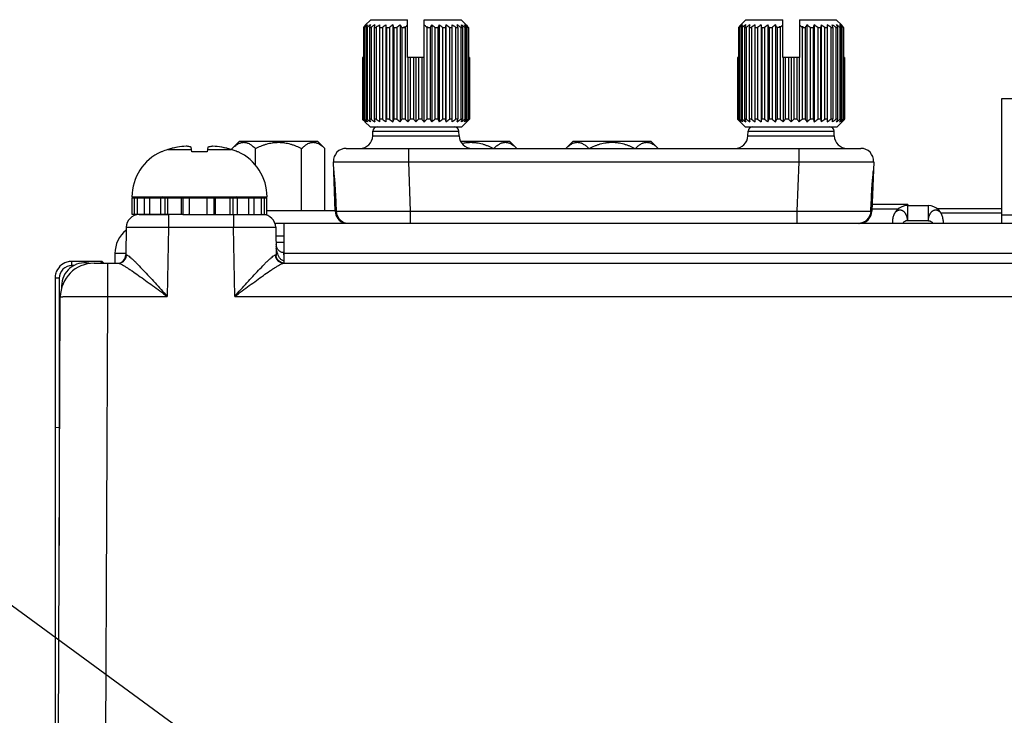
# Model space of a CAD drawing. Header units: inches. Extents: x 0 to 34, y 0 to 22.
# Tile 131 of 133: x 29.4 to 31.7, y 11.5 to 13.1. Entities that reach past the tile are written whole.
import ezdxf

# ---------------------------------------------------------------- set-up
doc = ezdxf.new("R2010")
doc.units = ezdxf.units.IN
doc.header["$LTSCALE"] = 1.87
doc.header["$MEASUREMENT"] = 0
doc.layers.get('0').update_dxf_attribs({"linetype": 'CONTINUOUS'})
for name, color, linetype in [('02___PRT_ALL_AXES', 7, 'CONTINUOUS'), ('DEPRESSIONS', 7, 'CONTINUOUS'), ('DETAIL', 7, 'CONTINUOUS')]:
    doc.layers.add(name, color=color, linetype=linetype)
doc.styles.get("Standard").update_dxf_attribs({"font": 'txt', "width": 0.8})
doc.dimstyles.get("Standard").update_dxf_attribs({"dimtxt": 0.125, "dimasz": 0.18, "dimexe": 0.125, "dimexo": 0.0625, "dimgap": 0.09, "dimtad": 0, "dimtih": 1, "dimtoh": 1, "dimdec": 3, "dimzin": 4, "dimdsep": 46, "dimtxsty": 'STANDARD', "dimblk": '_FILLED', "dimblk1": '_FILLED', "dimblk2": '_FILLED', "dimcen": 0.09, "dimadec": 0, "dimazin": 0, "dimtol": 1, "dimtp": 0.01, "dimtm": 0.01, "dimtfac": 1, "dimtdec": 3, "dimtofl": 0, "dimtmove": 0, "dimatfit": 3, "dimldrblk": '_FILLED', "dimfxl": 1, "dimtolj": 1, "dimtzin": 4, "dimarcsym": 0})

# ---------------------------------------------------------------- blocks, each defined once
blk = doc.blocks.new('_FILLED')
at = {"color": 0, "linetype": 'ByBlock'}
blk.add_solid([(0, 0), (-1, 0.17361), (-1, -0.17361)], dxfattribs=at)

msp = doc.modelspace()

# ---------------------------------------------------------------- linework, layer by layer
at = {"color": 7, "linetype": 'Continuous'}
for p, q in [((30.224, 13.0761), (30.2113, 13.0636)), ((30.224, 13.0761), (30.3099, 13.0761)), ((30.3099, 12.9881), (30.3099, 13.0761)), ((30.3489, 12.9881), (30.3489, 13.0761)), ((30.3489, 13.0761), (30.4347, 13.0761)), ((30.4474, 13.0636), (30.4347, 13.0761)), ((31.099, 13.0761), (31.0863, 13.0636)), ((31.099, 13.0761), (31.1849, 13.0761)), ((31.1849, 12.9881), (31.1849, 13.0761)), ((31.2239, 13.0761), (31.2239, 12.9881)), ((31.2239, 13.0761), (31.3097, 13.0761)), ((31.3224, 13.0636), (31.3097, 13.0761)), ((30.207, 13.0583), (30.207, 12.844)), ((30.207, 13.0583), (30.2088, 13.0583)), ((30.2088, 13.0583), (30.2088, 12.844)), ((30.2125, 13.0583), (30.2125, 12.844)), ((30.2125, 13.0583), (30.2154, 13.0583)), ((30.2154, 13.0583), (30.2154, 12.844)), ((30.2208, 13.0583), (30.2208, 12.844)), ((30.2208, 13.0583), (30.2248, 13.0583)), ((30.2248, 13.0583), (30.2248, 12.844)), ((30.2319, 13.0583), (30.2319, 12.844)), ((30.2319, 13.0583), (30.2368, 13.0583)), ((30.2368, 13.0583), (30.2368, 12.844)), ((30.2453, 12.8378), (30.2453, 13.0644)), ((30.2453, 13.0583), (30.2511, 13.0583)), ((30.2511, 13.0583), (30.2511, 12.844)), ((30.2595, 13.0644), (30.2595, 12.8378)), ((30.2608, 13.0583), (30.2608, 12.844)), ((30.2608, 13.0583), (30.2673, 13.0583)), ((30.2673, 13.0583), (30.2673, 12.844)), ((30.2754, 13.0644), (30.2754, 12.8378)), ((30.278, 13.0583), (30.278, 12.844)), ((30.278, 13.0583), (30.2851, 13.0583)), ((30.2851, 13.0583), (30.2851, 12.844)), ((30.2926, 13.0644), (30.2926, 12.8378)), ((30.2965, 13.0583), (30.2965, 12.844)), ((30.2965, 13.0583), (30.3039, 13.0583)), ((30.3014, 13.0593), (30.305, 13.0593)), ((30.3014, 13.0593), (30.3014, 13.0583)), ((30.3039, 13.0583), (30.3039, 12.844)), ((30.3537, 13.0593), (30.3574, 13.0593)), ((30.3548, 13.0583), (30.3548, 12.844)), ((30.3548, 13.0583), (30.3622, 13.0583)), ((30.3574, 13.0583), (30.3574, 13.0593)), ((30.3622, 13.0583), (30.3622, 12.844)), ((30.3661, 13.0644), (30.3661, 12.8378)), ((30.3737, 13.0583), (30.3737, 12.844)), ((30.3737, 13.0583), (30.3807, 13.0583)), ((30.3807, 13.0583), (30.3807, 12.844)), ((30.3833, 13.0644), (30.3833, 12.8378)), ((30.3914, 13.0583), (30.3914, 12.844)), ((30.3914, 13.0583), (30.3979, 13.0583)), ((30.3979, 13.0583), (30.3979, 12.844)), ((30.3992, 13.0644), (30.3992, 12.8378)), ((30.4076, 13.0583), (30.4076, 12.844)), ((30.4076, 13.0583), (30.4134, 13.0583)), ((30.4134, 13.0644), (30.4134, 12.8378)), ((30.4219, 13.0583), (30.4219, 12.844)), ((30.4219, 13.0583), (30.4269, 13.0583)), ((30.4269, 13.0583), (30.4269, 12.844)), ((30.4339, 13.0583), (30.4339, 12.844)), ((30.4339, 13.0583), (30.4379, 13.0583)), ((30.4379, 13.0583), (30.4379, 12.844)), ((30.4433, 13.0583), (30.4433, 12.844)), ((30.4433, 13.0583), (30.4463, 13.0583)), ((30.4463, 13.0583), (30.4463, 12.844)), ((30.45, 13.0583), (30.45, 12.844)), ((30.45, 13.0583), (30.4517, 13.0583)), ((30.4517, 13.0583), (30.4517, 12.844)), ((31.082, 13.0583), (31.082, 12.844)), ((31.082, 13.0583), (31.0838, 13.0583)), ((31.0838, 13.0583), (31.0838, 12.844)), ((31.0875, 13.0583), (31.0875, 12.844)), ((31.0875, 13.0583), (31.0904, 13.0583)), ((31.0904, 13.0583), (31.0904, 12.844)), ((31.0958, 13.0583), (31.0958, 12.844)), ((31.0958, 13.0583), (31.0998, 13.0583)), ((31.0998, 13.0583), (31.0998, 12.844)), ((31.1069, 13.0583), (31.1069, 12.844)), ((31.1069, 13.0583), (31.1118, 13.0583)), ((31.1118, 13.0583), (31.1118, 12.844)), ((31.1203, 12.8378), (31.1203, 13.0644)), ((31.1203, 13.0583), (31.1261, 13.0583)), ((31.1261, 13.0583), (31.1261, 12.844)), ((31.1345, 13.0644), (31.1345, 12.8378)), ((31.1358, 13.0583), (31.1358, 12.844)), ((31.1358, 13.0583), (31.1423, 13.0583)), ((31.1423, 13.0583), (31.1423, 12.844)), ((31.1504, 13.0644), (31.1504, 12.8378)), ((31.153, 13.0583), (31.153, 12.844)), ((31.153, 13.0583), (31.1601, 13.0583)), ((31.1601, 13.0583), (31.1601, 12.844)), ((31.1676, 13.0644), (31.1676, 12.8378)), ((31.1715, 13.0583), (31.1715, 12.844)), ((31.1789, 13.0583), (31.1715, 13.0583)), ((31.18, 13.0593), (31.1764, 13.0593)), ((31.1764, 13.0593), (31.1764, 13.0583)), ((31.1789, 13.0583), (31.1789, 12.844)), ((31.2324, 13.0593), (31.2287, 13.0593)), ((31.2298, 13.0583), (31.2298, 12.844)), ((31.2298, 13.0583), (31.2372, 13.0583)), ((31.2324, 13.0583), (31.2324, 13.0593)), ((31.2372, 13.0583), (31.2372, 12.844)), ((31.2411, 13.0644), (31.2411, 12.8378)), ((31.2487, 13.0583), (31.2487, 12.844)), ((31.2487, 13.0583), (31.2557, 13.0583)), ((31.2557, 13.0583), (31.2557, 12.844)), ((31.2583, 13.0644), (31.2583, 12.8378)), ((31.2664, 13.0583), (31.2664, 12.844)), ((31.2664, 13.0583), (31.2729, 13.0583)), ((31.2729, 13.0583), (31.2729, 12.844)), ((31.2742, 13.0644), (31.2742, 12.8378)), ((31.2826, 13.0583), (31.2826, 12.844)), ((31.2826, 13.0583), (31.2884, 13.0583)), ((31.2884, 13.0644), (31.2884, 12.8378)), ((31.2969, 13.0583), (31.2969, 12.844)), ((31.2969, 13.0583), (31.3019, 13.0583)), ((31.3019, 13.0583), (31.3019, 12.844)), ((31.3089, 13.0583), (31.3089, 12.844)), ((31.3089, 13.0583), (31.3129, 13.0583)), ((31.3129, 13.0583), (31.3129, 12.844)), ((31.3183, 13.0583), (31.3183, 12.844)), ((31.3183, 13.0583), (31.3213, 13.0583)), ((31.3213, 13.0583), (31.3213, 12.844)), ((31.325, 13.0583), (31.325, 12.844)), ((31.325, 13.0583), (31.3267, 13.0583)), ((31.3267, 13.0583), (31.3267, 12.844)), ((30.2045, 12.9881), (30.2045, 12.844)), ((30.207, 12.9881), (30.2045, 12.9881)), ((30.2051, 12.9881), (30.2051, 12.844)), ((30.3489, 12.9881), (30.3099, 12.9881)), ((30.3108, 12.9881), (30.3108, 12.8378)), ((30.3158, 12.9881), (30.3158, 12.844)), ((30.3234, 12.9881), (30.3234, 12.844)), ((30.3294, 12.9881), (30.3294, 12.8378)), ((30.3354, 12.9881), (30.3354, 12.844)), ((30.343, 12.9881), (30.343, 12.844)), ((30.348, 12.9881), (30.348, 12.8378)), ((30.4542, 12.9881), (30.4517, 12.9881)), ((30.4536, 12.9881), (30.4536, 12.844)), ((30.4542, 12.9881), (30.4542, 12.844)), ((31.0795, 12.9881), (31.0795, 12.844)), ((31.082, 12.9881), (31.0795, 12.9881)), ((31.0801, 12.9881), (31.0801, 12.844)), ((31.2239, 12.9881), (31.1849, 12.9881)), ((31.1858, 12.9881), (31.1858, 12.8378)), ((31.1908, 12.9881), (31.1908, 12.844)), ((31.1984, 12.9881), (31.1984, 12.844)), ((31.2044, 12.9881), (31.2044, 12.8378)), ((31.2104, 12.9881), (31.2104, 12.844)), ((31.218, 12.9881), (31.218, 12.844)), ((31.223, 12.9881), (31.223, 12.8378)), ((31.3292, 12.9881), (31.3267, 12.9881)), ((31.3286, 12.9881), (31.3286, 12.844)), ((31.3292, 12.9881), (31.3292, 12.844)), ((31.6957, 12.6011), (31.6957, 12.8925)), ((31.6957, 12.8925), (32.6524, 12.8925)), ((30.2051, 12.844), (30.2045, 12.844)), ((30.2088, 12.844), (30.207, 12.844)), ((30.2222, 12.8261), (30.2105, 12.8378)), ((30.2154, 12.844), (30.2125, 12.844)), ((30.2248, 12.844), (30.2208, 12.844)), ((30.2368, 12.844), (30.2319, 12.844)), ((30.2511, 12.844), (30.2453, 12.844)), ((30.2673, 12.844), (30.2608, 12.844)), ((30.2851, 12.844), (30.278, 12.844)), ((30.3039, 12.844), (30.2965, 12.844)), ((30.3234, 12.844), (30.3158, 12.844)), ((30.343, 12.844), (30.3354, 12.844)), ((30.3622, 12.844), (30.3548, 12.844)), ((30.3807, 12.844), (30.3737, 12.844)), ((30.3979, 12.844), (30.3914, 12.844)), ((30.4134, 12.844), (30.4076, 12.844)), ((30.4269, 12.844), (30.4219, 12.844)), ((30.4379, 12.844), (30.4339, 12.844)), ((30.4365, 12.8261), (30.4482, 12.8378)), ((30.4463, 12.844), (30.4433, 12.844)), ((30.4517, 12.844), (30.45, 12.844)), ((30.4542, 12.844), (30.4536, 12.844)), ((31.0801, 12.844), (31.0795, 12.844)), ((31.0838, 12.844), (31.082, 12.844)), ((31.0972, 12.8261), (31.0855, 12.8378)), ((31.0904, 12.844), (31.0875, 12.844)), ((31.0998, 12.844), (31.0958, 12.844)), ((31.1118, 12.844), (31.1069, 12.844)), ((31.1261, 12.844), (31.1203, 12.844)), ((31.1423, 12.844), (31.1358, 12.844)), ((31.1601, 12.844), (31.153, 12.844)), ((31.1789, 12.844), (31.1715, 12.844)), ((31.1984, 12.844), (31.1908, 12.844)), ((31.218, 12.844), (31.2104, 12.844)), ((31.2372, 12.844), (31.2298, 12.844)), ((31.2557, 12.844), (31.2487, 12.844)), ((31.2729, 12.844), (31.2664, 12.844)), ((31.2884, 12.844), (31.2826, 12.844)), ((31.3019, 12.844), (31.2969, 12.844)), ((31.3129, 12.844), (31.3089, 12.844)), ((31.3115, 12.8261), (31.3232, 12.8378)), ((31.3213, 12.844), (31.3183, 12.844)), ((31.3267, 12.844), (31.325, 12.844)), ((31.3292, 12.844), (31.3286, 12.844)), ((30.2222, 12.8261), (30.4365, 12.8261)), ((30.2286, 12.8051), (30.229, 12.8165)), ((30.229, 12.8165), (30.4297, 12.8165)), ((30.4301, 12.8051), (30.4297, 12.8165)), ((31.0972, 12.8261), (31.3115, 12.8261)), ((31.1036, 12.8051), (31.104, 12.8165)), ((31.104, 12.8165), (31.3047, 12.8165)), ((31.3051, 12.8051), (31.3047, 12.8165)), ((29.9009, 12.7758), (29.9182, 12.7931)), ((29.9182, 12.7931), (30.0994, 12.7931)), ((30.1168, 12.7758), (30.0994, 12.7931)), ((30.2286, 12.8051), (30.4301, 12.8051)), ((30.4333, 12.7932), (30.5474, 12.7932)), ((30.5645, 12.7761), (30.5474, 12.7932)), ((30.6792, 12.7761), (30.6962, 12.7932)), ((30.6962, 12.7932), (30.8774, 12.7932)), ((30.8945, 12.7761), (30.8774, 12.7932)), ((31.1036, 12.8051), (31.3051, 12.8051)), ((29.7367, 12.7683), (29.7348, 12.7683)), ((29.7506, 12.7734), (29.8058, 12.7734)), ((29.8063, 12.7683), (29.8052, 12.779)), ((29.8428, 12.7683), (29.8063, 12.7683)), ((29.844, 12.779), (29.8428, 12.7683)), ((29.8434, 12.7734), (29.8985, 12.7734)), ((29.9009, 12.7726), (29.9009, 12.7758)), ((29.9143, 12.7683), (29.9125, 12.7683)), ((29.9549, 12.7374), (29.9549, 12.7758)), ((30.0628, 12.6304), (30.0628, 12.7758)), ((30.1168, 12.6304), (30.1168, 12.7758)), ((30.1668, 12.7761), (31.3669, 12.7761)), ((30.3117, 12.7761), (30.3117, 12.7451)), ((31.222, 12.7761), (31.222, 12.7451)), ((30.1409, 12.6301), (30.1368, 12.7451)), ((30.3117, 12.7451), (30.3158, 12.6301)), ((30.3117, 12.7451), (31.222, 12.7451)), ((31.222, 12.7451), (31.218, 12.6301)), ((31.3969, 12.7451), (31.3929, 12.6301)), ((30.139, 12.6822), (30.1404, 12.6819)), ((30.1409, 12.682), (30.1406, 12.6819)), ((31.3928, 12.682), (31.3931, 12.6819)), ((31.3947, 12.6822), (31.3933, 12.6819)), ((29.6671, 12.663), (29.9821, 12.663)), ((29.6673, 12.6216), (29.6673, 12.661)), ((29.8015, 12.661), (29.9818, 12.661)), ((29.8422, 12.6216), (29.8422, 12.661)), ((29.8581, 12.661), (29.8581, 12.6216)), ((29.8616, 12.6216), (29.8616, 12.661)), ((29.8964, 12.6216), (29.8964, 12.661)), ((29.9032, 12.6216), (29.9032, 12.661)), ((29.9133, 12.6216), (29.9133, 12.661)), ((29.9398, 12.6216), (29.9398, 12.661)), ((29.9523, 12.6216), (29.9523, 12.661)), ((29.9549, 12.661), (29.9549, 12.663)), ((29.9694, 12.6216), (29.9694, 12.661)), ((29.976, 12.6216), (29.976, 12.661)), ((29.9818, 12.6216), (29.9818, 12.661)), ((30.1409, 12.6304), (29.9818, 12.6304)), ((31.3931, 12.6351), (31.4542, 12.6351)), ((31.4768, 12.6451), (31.3934, 12.6451)), ((31.4759, 12.6426), (31.4759, 12.6076)), ((31.4759, 12.6426), (31.5239, 12.6426)), ((31.4768, 12.6451), (31.4768, 12.6426)), ((31.5239, 12.6426), (31.5239, 12.6076)), ((31.6957, 12.6351), (31.5456, 12.6351)), ((29.6839, 12.6216), (29.7508, 12.6216)), ((29.7521, 12.6216), (29.7521, 12.5921)), ((29.7858, 12.6216), (29.9818, 12.6216)), ((29.9038, 12.6216), (29.9038, 12.5921)), ((30.1409, 12.6301), (30.1428, 12.6298)), ((30.1434, 12.6299), (30.143, 12.6297)), ((30.3157, 12.6301), (30.3157, 12.6011)), ((30.3158, 12.6301), (31.218, 12.6301)), ((31.218, 12.6301), (31.218, 12.6011)), ((31.3903, 12.6299), (31.3907, 12.6297)), ((31.3929, 12.6301), (31.391, 12.6298)), ((31.4409, 12.6076), (31.4409, 12.6011)), ((31.4759, 12.6076), (31.5239, 12.6076)), ((31.6957, 12.6251), (31.554, 12.6251)), ((31.5589, 12.6076), (31.5589, 12.6011)), ((31.6957, 12.6208), (32.6524, 12.6208)), ((29.6537, 12.5921), (29.6526, 12.5277)), ((29.7521, 12.5921), (29.7493, 12.431)), ((29.7521, 12.5921), (29.9038, 12.5921)), ((29.9067, 12.431), (29.9038, 12.5921)), ((30.0023, 12.5921), (30.0034, 12.5265)), ((30.1708, 12.6011), (30.1708, 12.6014)), ((31.3629, 12.6014), (31.3629, 12.6011)), ((30.0052, 12.5437), (30.0052, 12.5437)), ((29.6526, 12.5277), (29.6542, 12.5276)), ((30.0018, 12.5276), (30.0029, 12.5277)), ((30.0223, 12.5332), (30.0207, 12.5332)), ((30.0209, 12.533), (30.0207, 12.5332)), ((29.527, 12.5029), (29.527, 12.5127)), ((29.5978, 12.5127), (29.527, 12.5127)), ((29.5328, 12.5029), (29.527, 12.5029)), ((29.5786, 12.5084), (29.6348, 12.5084)), ((29.5935, 12.5084), (29.5978, 12.5127)), ((29.5978, 12.5084), (29.5978, 12.5127)), ((29.6011, 12.5084), (29.5978, 12.5127)), ((29.6101, 12.5084), (29.6101, 12.431)), ((30.0211, 12.5084), (32.8661, 12.5084)), ((29.4877, 12.4734), (29.4877, 12.1262)), ((29.4975, 12.4734), (29.4877, 12.4734)), ((29.4975, 12.4734), (29.4975, 12.1254)), ((29.5029, 12.4553), (29.5029, 12.4507)), ((29.5043, 12.4553), (29.5029, 12.4553)), ((29.4879, 9.6756), (29.4999, 12.43)), ((29.6101, 12.431), (29.6056, 11.3941)), ((29.6101, 12.431), (29.7493, 12.431)), ((29.9067, 12.431), (32.8346, 12.431)), ((29.4876, 12.1262), (29.4986, 12.1253)), ((29.4878, 12.1262), (29.4878, 9.0407)), ((29.4974, 12.1254), (29.4974, 11.8502))]:
    msp.add_line(p, q, dxfattribs=at)
for points in [[(30.1376, 12.7241), (30.1382, 12.7144), (30.1392, 12.702), (30.1401, 12.6909), (30.1406, 12.6819)], [(31.3931, 12.6819), (31.3936, 12.6906), (31.3945, 12.7017), (31.3955, 12.7141), (31.3962, 12.7242)], [(30.1406, 12.6819), (30.1413, 12.6653), (30.143, 12.6297)], [(31.3907, 12.6297), (31.3915, 12.6462), (31.3931, 12.6819)], [(30.0058, 12.5426), (30.0056, 12.5431), (30.0052, 12.5437)], [(30.0207, 12.5332), (30.0187, 12.5333), (30.0169, 12.5336), (30.0153, 12.5341), (30.0138, 12.5347), (30.0125, 12.5354), (30.0113, 12.5362), (30.0102, 12.5371), (30.0092, 12.5381), (30.0082, 12.5392), (30.0073, 12.5404), (30.0064, 12.5417), (30.0058, 12.5426)], [(30.021, 12.5084), (30.018, 12.5089), (30.015, 12.5099), (30.0124, 12.5112), (30.01, 12.5129), (30.0081, 12.5148), (30.0065, 12.5168), (30.0053, 12.5189), (30.0045, 12.5208), (30.0039, 12.5227), (30.0036, 12.5243), (30.0034, 12.5257), (30.0034, 12.5265)]]:
    msp.add_lwpolyline(points, dxfattribs=at)
for centre, radius, start, end in [((30.4931, 12.8311), 0.3653, 140.4782, 141.5574), ((30.4824, 12.7293), 0.4279, 128.4472, 129.7517), ((30.5192, 12.8703), 0.3597, 147.3355, 148.4905), ((30.4935, 12.7013), 0.4525, 126.6417, 127.926), ((30.6026, 12.899), 0.4137, 156.4262, 157.3514), ((30.5105, 12.6773), 0.4762, 125.6204, 126.8708), ((30.8988, 12.9174), 0.6817, 167.5448, 168.0731), ((30.5237, 12.6711), 0.4819, 125.285, 126.5306), ((30.5368, 12.6773), 0.4762, 125.6204, 126.8708), ((29.5939, 12.9174), 0.6817, 11.9269, 12.4552), ((30.5455, 12.7013), 0.4525, 126.6417, 127.926), ((29.8962, 12.899), 0.4137, 22.6486, 23.5738), ((30.5587, 12.7293), 0.4279, 128.4472, 129.7517), ((29.9898, 12.8703), 0.3597, 31.5095, 32.6645), ((30.6034, 12.731), 0.4436, 132.2698, 132.4621), ((30.5703, 12.7676), 0.3943, 131.3447, 132.2918), ((30.0798, 12.758), 0.4072, 47.7232, 48.6404), ((30.0553, 12.731), 0.4436, 47.5379, 47.7302), ((30.6565, 12.878), 0.3451, 147.3109, 148.515), ((30.0906, 12.7177), 0.4428, 50.2703, 51.5308), ((30.7459, 12.906), 0.3957, 156.4051, 157.3725), ((30.1039, 12.689), 0.468, 52.0953, 53.3371), ((31.0342, 12.924), 0.6503, 167.5321, 168.0859), ((30.1219, 12.6773), 0.4762, 53.1292, 54.3796), ((30.1351, 12.6711), 0.4819, 53.4694, 54.715), ((30.1482, 12.6773), 0.4762, 53.1292, 54.3796), ((29.7905, 12.924), 0.6503, 11.9141, 12.4679), ((30.1558, 12.689), 0.468, 52.0953, 53.3371), ((30.0727, 12.906), 0.3957, 22.6275, 23.5949), ((30.1669, 12.7177), 0.4428, 50.2703, 51.5308), ((30.152, 12.878), 0.3451, 31.485, 32.6891), ((30.175, 12.8387), 0.3532, 38.4242, 39.5403), ((31.3681, 12.8311), 0.3653, 140.4782, 141.5574), ((31.3574, 12.7293), 0.4279, 128.4472, 129.7517), ((31.3942, 12.8703), 0.3597, 147.3355, 148.4905), ((31.3685, 12.7013), 0.4525, 126.6417, 127.926), ((31.4776, 12.899), 0.4137, 156.4262, 157.3514), ((31.3855, 12.6773), 0.4762, 125.6204, 126.8708), ((31.7738, 12.9174), 0.6817, 167.5448, 168.0731), ((31.3987, 12.6711), 0.4819, 125.285, 126.5306), ((31.4118, 12.6773), 0.4762, 125.6204, 126.8708), ((30.4689, 12.9174), 0.6817, 11.9269, 12.4552), ((31.4205, 12.7013), 0.4525, 126.6417, 127.926), ((30.7712, 12.899), 0.4137, 22.6486, 23.5738), ((31.4337, 12.7293), 0.4279, 128.4472, 129.7517), ((30.8648, 12.8703), 0.3597, 31.5095, 32.6645), ((31.4784, 12.731), 0.4436, 132.2698, 132.4621), ((31.4453, 12.7676), 0.3943, 131.3447, 132.2918), ((30.9548, 12.758), 0.4072, 47.7232, 48.6404), ((30.9303, 12.731), 0.4436, 47.5379, 47.7302), ((31.5315, 12.878), 0.3451, 147.3109, 148.515), ((30.9656, 12.7177), 0.4428, 50.2703, 51.5308), ((31.6209, 12.906), 0.3957, 156.4051, 157.3725), ((30.9789, 12.689), 0.468, 52.0953, 53.3371), ((31.9092, 12.924), 0.6503, 167.5321, 168.0859), ((30.9969, 12.6773), 0.4762, 53.1292, 54.3796), ((31.0101, 12.6711), 0.4819, 53.4694, 54.715), ((30.6655, 12.924), 0.6503, 11.9141, 12.4679), ((31.0232, 12.6773), 0.4762, 53.1292, 54.3796), ((31.0308, 12.689), 0.468, 52.0953, 53.3371), ((30.9477, 12.906), 0.3957, 22.6275, 23.5949), ((31.0419, 12.7177), 0.4428, 50.2703, 51.5308), ((31.027, 12.878), 0.3451, 31.485, 32.6891), ((31.05, 12.8387), 0.3532, 38.4242, 39.5403), ((30.5014, 13.1276), 0.4106, 223.688, 223.9282), ((30.4837, 13.1483), 0.4126, 227.5312, 228.8104), ((30.4839, 13.1107), 0.3863, 223.9259, 224.3185), ((30.4787, 13.0594), 0.3468, 218.4146, 219.722), ((30.4641, 13.0913), 0.3586, 224.3164, 224.9906), ((30.4595, 13.0867), 0.352, 224.3102, 224.9968), ((30.4918, 13.1845), 0.4428, 230.2703, 231.5308), ((30.5067, 13.0242), 0.3451, 211.485, 212.6891), ((30.5029, 13.2132), 0.468, 232.0953, 233.3371), ((30.5861, 12.9962), 0.3957, 202.6275, 203.5949), ((30.5105, 13.2249), 0.4762, 233.1292, 234.3796), ((30.8682, 12.9782), 0.6503, 191.9141, 192.4679), ((30.5237, 13.2312), 0.4819, 233.4694, 234.715), ((30.5368, 13.2249), 0.4762, 233.1292, 234.3796), ((29.6245, 12.9782), 0.6503, 347.5321, 348.0859), ((30.5548, 13.2132), 0.468, 232.0953, 233.3371), ((29.9128, 12.9962), 0.3957, 336.4051, 337.3725), ((30.5681, 13.1845), 0.4428, 230.2703, 231.5308), ((30.0022, 13.0242), 0.3451, 327.3109, 328.515), ((30.5825, 13.1483), 0.4126, 227.5312, 228.8104), ((30.044, 13.0594), 0.3468, 320.278, 321.5854), ((30.6002, 13.1083), 0.3827, 223.6774, 224.9631), ((30.0685, 13.0986), 0.3688, 315.0127, 316.3468), ((30.6254, 13.0681), 0.3606, 218.4396, 219.697), ((30.0858, 13.1376), 0.3983, 311.1666, 312.4919), ((30.6689, 13.032), 0.3597, 211.5095, 212.6645), ((30.1, 13.1729), 0.4279, 308.4472, 309.7517), ((30.7625, 13.0033), 0.4137, 202.6486, 203.5738), ((30.1133, 13.2009), 0.4525, 306.6417, 307.926), ((31.0648, 12.9848), 0.6817, 191.9269, 192.4552), ((30.1219, 13.2249), 0.4762, 305.6204, 306.8708), ((30.1351, 13.2312), 0.4819, 305.285, 306.5306), ((29.7599, 12.9848), 0.6817, 347.5448, 348.0731), ((30.1482, 13.2249), 0.4762, 305.6204, 306.8708), ((30.1652, 13.2009), 0.4525, 306.6417, 307.926), ((30.0561, 13.0033), 0.4137, 336.4262, 337.3514), ((30.1764, 13.1729), 0.4279, 308.4472, 309.7517), ((30.1396, 13.032), 0.3597, 327.3355, 328.4905), ((30.1693, 13.0681), 0.3606, 320.303, 321.5604), ((30.1846, 13.1376), 0.3983, 311.1666, 312.4919), ((30.1946, 13.0913), 0.3586, 315.0094, 315.6836), ((30.1993, 13.0867), 0.352, 315.0032, 315.6898), ((30.1717, 13.1137), 0.3906, 315.6837, 316.072), ((30.1573, 13.1276), 0.4106, 316.0718, 316.312), ((31.3764, 13.1276), 0.4106, 223.688, 223.9282), ((31.3587, 13.1483), 0.4126, 227.5312, 228.8104), ((31.3589, 13.1107), 0.3863, 223.9259, 224.3185), ((31.3537, 13.0594), 0.3468, 218.4146, 219.722), ((31.3391, 13.0913), 0.3586, 224.3164, 224.9906), ((31.3345, 13.0867), 0.352, 224.3102, 224.9968), ((31.3668, 13.1845), 0.4428, 230.2703, 231.5308), ((31.3817, 13.0242), 0.3451, 211.485, 212.6891), ((31.3779, 13.2132), 0.468, 232.0953, 233.3371), ((31.4611, 12.9962), 0.3957, 202.6275, 203.5949), ((31.3855, 13.2249), 0.4762, 233.1292, 234.3796), ((31.7432, 12.9782), 0.6503, 191.9141, 192.4679), ((31.3987, 13.2312), 0.4819, 233.4694, 234.715), ((31.4118, 13.2249), 0.4762, 233.1292, 234.3796), ((30.4995, 12.9782), 0.6503, 347.5321, 348.0859), ((31.4298, 13.2132), 0.468, 232.0953, 233.3371), ((30.7878, 12.9962), 0.3957, 336.4051, 337.3725), ((31.4431, 13.1845), 0.4428, 230.2703, 231.5308), ((30.8772, 13.0242), 0.3451, 327.3109, 328.515), ((31.4575, 13.1483), 0.4126, 227.5312, 228.8104), ((30.919, 13.0594), 0.3468, 320.278, 321.5854), ((31.4752, 13.1083), 0.3827, 223.6774, 224.9631), ((30.9435, 13.0986), 0.3688, 315.0127, 316.3468), ((31.5004, 13.0681), 0.3606, 218.4396, 219.697), ((30.9608, 13.1376), 0.3983, 311.1666, 312.4919), ((31.5439, 13.032), 0.3597, 211.5095, 212.6645), ((30.975, 13.1729), 0.4279, 308.4472, 309.7517), ((31.6375, 13.0033), 0.4137, 202.6486, 203.5738), ((30.9883, 13.2009), 0.4525, 306.6417, 307.926), ((31.9398, 12.9848), 0.6817, 191.9269, 192.4552), ((30.9969, 13.2249), 0.4762, 305.6204, 306.8708), ((31.0101, 13.2312), 0.4819, 305.285, 306.5306), ((30.6349, 12.9848), 0.6817, 347.5448, 348.0731), ((31.0232, 13.2249), 0.4762, 305.6204, 306.8708), ((30.9311, 13.0033), 0.4137, 336.4262, 337.3514), ((31.0402, 13.2009), 0.4525, 306.6417, 307.926), ((31.0146, 13.032), 0.3597, 327.3355, 328.4905), ((31.0514, 13.1729), 0.4279, 308.4472, 309.7517), ((31.0443, 13.0681), 0.3606, 320.303, 321.5604), ((31.0596, 13.1376), 0.3983, 311.1666, 312.4919), ((31.0696, 13.0913), 0.3586, 315.0094, 315.6836), ((31.0743, 13.0867), 0.352, 315.0032, 315.6898), ((31.0467, 13.1137), 0.3906, 315.6837, 316.072), ((31.0323, 13.1276), 0.4106, 316.0718, 316.312), ((30.239, 12.8161), 0.01, 90, 178), ((30.4197, 12.8161), 0.01, 2, 90), ((31.114, 12.8161), 0.01, 90, 178), ((31.2947, 12.8161), 0.01, 2, 90), ((30.1986, 12.8061), 0.03, 270, 358), ((30.4601, 12.8061), 0.03, 182, 270), ((31.0736, 12.8061), 0.03, 270, 358), ((31.3351, 12.8061), 0.03, 182, 270), ((29.7828, 12.663), 0.1157, 114.4946, 180), ((29.7851, 12.6586), 0.1199, 106.7057, 113.8165), ((29.8246, 12.5271), 0.2571, 101.5959, 106.7092), ((29.8245, 12.5273), 0.257, 103.8998, 104.7915), ((29.8246, 12.5272), 0.2571, 101.595, 103.09), ((29.803, 12.591), 0.1904, 92.9669, 99.1137), ((29.8461, 12.5913), 0.1901, 80.882, 87.0374), ((29.8246, 12.5271), 0.2571, 73.2908, 78.4041), ((29.8246, 12.5272), 0.2571, 76.9097, 78.405), ((29.8246, 12.5273), 0.257, 75.2081, 76.1068), ((29.864, 12.6584), 0.1201, 68.5523, 73.2928), ((29.8643, 12.6593), 0.1192, 66.1709, 68.5474), ((29.8664, 12.663), 0.1157, 0, 65.5054), ((30.1668, 12.7461), 0.03, 90.0001, 182), ((31.3669, 12.7461), 0.03, 358, 89.9999), ((53.9318, 13.8069), 23.8175, 182.70695, 182.83246), ((7.6019, 13.8069), 23.8175, 357.16754, 357.29305), ((29.738, 12.6551), 0.00787, 48.3822, 90), ((29.9112, 12.6551), 0.00787, 90, 131.6178), ((31.4759, 12.6076), 0.035, 90, 180), ((31.5239, 12.6076), 0.035, 0, 90), ((29.6837, 12.5916), 0.03, 90, 179), ((29.9723, 12.5916), 0.03, 1, 90), ((30.1708, 12.6311), 0.03, 182, 255.4829), ((30.173, 12.6311), 0.03, 182.6152, 255.7465), ((31.3608, 12.6311), 0.03, 269.9989, 357.3721), ((31.3629, 12.6311), 0.03, 270, 358), ((30.173, 12.6304), 0.0293, 233.7587, 235.3758), ((30.1731, 12.6305), 0.0294, 235.3781, 249.911), ((30.1729, 12.6302), 0.0291, 249.9253, 252.2257), ((30.1729, 12.6302), 0.0291, 252.2272, 253.2492), ((30.1729, 12.6302), 0.0291, 253.249, 253.7049), ((30.0226, 12.5529), 0.0197, 181, 207.8854), ((29.6329, 12.528), 0.0197, 275.6614, 359), ((29.527, 12.4734), 0.0394, 108.0195, 161.9833), ((29.527, 12.4734), 0.0295, 89.9962, 180.0049), ((29.5786, 12.4296), 0.0787, 90, 179.75), ((29.5569, 12.4553), 0.054, 79.3347, 180), ((29.5271, 12.4731), 0.0396, 90.075, 107.952), ((29.5273, 12.4733), 0.0396, 162.0401, 179.9179)]:
    msp.add_arc(centre, radius, start, end, dxfattribs=at)
msp.add_ellipse((29.5978, 12.5029), major_axis=(0, 0.00984), ratio=0.026186, start_param=-0.034907, end_param=0.02618, dxfattribs=at)
for points, knots in [([(29.8052, 12.779), (29.8042, 12.7793), (29.8002, 12.7803), (29.7962, 12.7809), (29.7932, 12.7812)], [0, 0, 0, 0, 0.253969, 1, 1, 1, 1]), ([(29.856, 12.7812), (29.855, 12.7811), (29.8509, 12.7806), (29.8469, 12.7798), (29.844, 12.779)], [0, 0, 0, 0, 0.246609, 1, 1, 1, 1]), ([(29.9009, 12.7758), (29.9019, 12.7768), (29.904, 12.7788), (29.9072, 12.7816), (29.9105, 12.7841), (29.9139, 12.7862), (29.9168, 12.7877), (29.9191, 12.7886), (29.9214, 12.7894), (29.9237, 12.7899), (29.9261, 12.7902), (29.9279, 12.7903), (29.9296, 12.7902), (29.932, 12.7899), (29.9343, 12.7894), (29.9366, 12.7886), (29.939, 12.7877), (29.9419, 12.7862), (29.9452, 12.7841), (29.9485, 12.7816), (29.9517, 12.7788), (29.9538, 12.7768), (29.9549, 12.7758)], [0, 0, 0, 0, 0.069983, 0.137898, 0.203559, 0.266843, 0.327777, 0.357431, 0.386599, 0.443738, 0.471927, 0.5, 0.528073, 0.556262, 0.613401, 0.642569, 0.672223, 0.733157, 0.796441, 0.862102, 0.930017, 1, 1, 1, 1]), ([(29.9549, 12.7758), (29.9591, 12.7779), (29.9655, 12.7808), (29.9743, 12.7841), (29.981, 12.7863), (29.9878, 12.788), (29.9936, 12.7891), (29.9983, 12.7897), (30.003, 12.7901), (30.0065, 12.7902), (30.0088, 12.7902)], [0, 0, 0, 0, 0.249945, 0.374946, 0.499949, 0.624952, 0.749957, 0.812474, 0.874999, 1, 1, 1, 1]), ([(30.0088, 12.7902), (30.0112, 12.7902), (30.0147, 12.7901), (30.0194, 12.7897), (30.0241, 12.7891), (30.0298, 12.788), (30.0367, 12.7863), (30.0434, 12.7841), (30.0522, 12.7808), (30.0586, 12.7779), (30.0628, 12.7758)], [0, 0, 0, 0, 0.125001, 0.187527, 0.250044, 0.37505, 0.500053, 0.625056, 0.750056, 1, 1, 1, 1]), ([(30.0628, 12.7758), (30.0639, 12.7768), (30.0659, 12.7788), (30.0692, 12.7816), (30.0725, 12.7841), (30.0758, 12.7862), (30.0787, 12.7877), (30.081, 12.7886), (30.0833, 12.7894), (30.0857, 12.7899), (30.088, 12.7902), (30.0898, 12.7903), (30.0916, 12.7902), (30.0939, 12.7899), (30.0963, 12.7894), (30.0986, 12.7886), (30.1009, 12.7877), (30.1038, 12.7862), (30.1072, 12.7841), (30.1105, 12.7816), (30.1137, 12.7788), (30.1158, 12.7768), (30.1168, 12.7758)], [0, 0, 0, 0, 0.069983, 0.137898, 0.203559, 0.266843, 0.327777, 0.357431, 0.386599, 0.443738, 0.471927, 0.5, 0.528073, 0.556262, 0.613401, 0.642569, 0.672223, 0.733157, 0.796441, 0.862102, 0.930017, 1, 1, 1, 1]), ([(30.4364, 12.788), (30.4398, 12.7888), (30.4466, 12.7899), (30.4534, 12.7902), (30.4568, 12.7902)], [0, 0, 0, 0, 0.500005, 1, 1, 1, 1]), ([(30.4568, 12.7902), (30.4592, 12.7902), (30.4626, 12.7901), (30.4673, 12.7897), (30.4719, 12.7891), (30.4776, 12.7881), (30.4843, 12.7864), (30.4909, 12.7843), (30.4996, 12.7811), (30.506, 12.7782), (30.5101, 12.7761)], [0, 0, 0, 0, 0.125001, 0.187527, 0.250044, 0.375049, 0.500052, 0.625055, 0.750054, 1, 1, 1, 1]), ([(30.5112, 12.7761), (30.5122, 12.7772), (30.5143, 12.7791), (30.5175, 12.7818), (30.5207, 12.7843), (30.524, 12.7863), (30.5269, 12.7878), (30.5292, 12.7887), (30.5314, 12.7894), (30.5337, 12.7899), (30.5361, 12.7902), (30.5378, 12.7903), (30.5396, 12.7902), (30.5419, 12.7899), (30.5442, 12.7894), (30.5465, 12.7887), (30.5488, 12.7878), (30.5516, 12.7863), (30.5549, 12.7843), (30.5582, 12.7818), (30.5614, 12.7791), (30.5634, 12.7772), (30.5645, 12.7761)], [0, 0, 0, 0, 0.069909, 0.137753, 0.203358, 0.266611, 0.327548, 0.357219, 0.386414, 0.443633, 0.471873, 0.499999, 0.528124, 0.556364, 0.613583, 0.642779, 0.672449, 0.733387, 0.79664, 0.862246, 0.930091, 1, 1, 1, 1]), ([(30.6792, 12.7761), (30.6803, 12.7772), (30.6823, 12.7791), (30.6855, 12.7818), (30.6888, 12.7843), (30.6921, 12.7863), (30.6949, 12.7878), (30.6972, 12.7887), (30.6995, 12.7894), (30.7018, 12.7899), (30.7041, 12.7902), (30.7059, 12.7903), (30.7076, 12.7902), (30.7099, 12.7899), (30.7123, 12.7894), (30.7145, 12.7887), (30.7168, 12.7878), (30.7197, 12.7863), (30.723, 12.7843), (30.7262, 12.7818), (30.7294, 12.7791), (30.7315, 12.7772), (30.7325, 12.7761)], [0, 0, 0, 0, 0.069909, 0.137754, 0.203359, 0.266613, 0.32755, 0.35722, 0.386415, 0.443634, 0.471873, 0.499999, 0.528124, 0.556363, 0.613582, 0.642777, 0.672448, 0.733386, 0.796639, 0.862245, 0.93009, 1, 1, 1, 1]), ([(30.7336, 12.7761), (30.7377, 12.7782), (30.7441, 12.7811), (30.7527, 12.7843), (30.7594, 12.7864), (30.7661, 12.7881), (30.7718, 12.7891), (30.7764, 12.7897), (30.781, 12.7901), (30.7845, 12.7903), (30.7868, 12.7903)], [0, 0, 0, 0, 0.249947, 0.374947, 0.49995, 0.624953, 0.749958, 0.812474, 0.875, 1, 1, 1, 1]), ([(30.7868, 12.7903), (30.7892, 12.7903), (30.7926, 12.7901), (30.7973, 12.7897), (30.8019, 12.7891), (30.8076, 12.7881), (30.8143, 12.7864), (30.8209, 12.7843), (30.8296, 12.7811), (30.836, 12.7782), (30.8401, 12.7761)], [0, 0, 0, 0, 0.125001, 0.187527, 0.250044, 0.375049, 0.500052, 0.625055, 0.750054, 1, 1, 1, 1]), ([(30.8412, 12.7761), (30.8422, 12.7772), (30.8443, 12.7791), (30.8475, 12.7818), (30.8507, 12.7843), (30.854, 12.7863), (30.8569, 12.7878), (30.8592, 12.7887), (30.8614, 12.7894), (30.8637, 12.79), (30.8661, 12.7902), (30.8678, 12.7903), (30.8696, 12.7902), (30.8719, 12.79), (30.8742, 12.7894), (30.8765, 12.7887), (30.8788, 12.7878), (30.8816, 12.7863), (30.8849, 12.7843), (30.8882, 12.7818), (30.8914, 12.7791), (30.8934, 12.7772), (30.8945, 12.7761)], [0, 0, 0, 0, 0.06991, 0.137755, 0.203361, 0.266614, 0.327551, 0.357221, 0.386416, 0.443635, 0.471874, 0.499999, 0.528123, 0.556363, 0.613581, 0.642776, 0.672447, 0.733384, 0.796638, 0.862244, 0.93009, 1, 1, 1, 1]), ([(30.1368, 12.7451), (30.1368, 12.7451), (30.1369, 12.745), (30.1369, 12.745), (30.137, 12.745), (30.1371, 12.745), (30.1372, 12.745), (30.1373, 12.745), (30.1375, 12.745), (30.1378, 12.745), (30.1382, 12.7449), (30.1388, 12.7449), (30.1395, 12.7449), (30.1402, 12.7449), (30.1411, 12.7449), (30.1421, 12.7448), (30.1432, 12.7448), (30.1449, 12.7448), (30.1472, 12.7448), (30.1503, 12.7447), (30.1538, 12.7447), (30.1576, 12.7447), (30.1618, 12.7447), (30.1664, 12.7447), (30.1714, 12.7446), (30.1786, 12.7446), (30.1885, 12.7446), (30.2011, 12.7446), (30.2149, 12.7447), (30.2296, 12.7447), (30.245, 12.7447), (30.2611, 12.7448), (30.2777, 12.7449), (30.2946, 12.745), (30.306, 12.745), (30.3117, 12.7451)], [0, 0, 0, 0, 0.000107, 0.000346, 0.000731, 0.001265, 0.001947, 0.002779, 0.003761, 0.004892, 0.007603, 0.01091, 0.014812, 0.019307, 0.024392, 0.030065, 0.03632, 0.043156, 0.058552, 0.076215, 0.096102, 0.118167, 0.142355, 0.16861, 0.196868, 0.227061, 0.292957, 0.365662, 0.444478, 0.528643, 0.617348, 0.709736, 0.804921, 0.901986, 1, 1, 1, 1]), ([(30.1376, 12.7241), (30.1376, 12.7228), (30.1378, 12.72), (30.1381, 12.7155), (30.1386, 12.7107), (30.1391, 12.7055), (30.1396, 12.7), (30.1403, 12.6921), (30.1407, 12.6861), (30.1409, 12.682)], [0, 0, 0, 0, 0.095138, 0.200465, 0.315424, 0.439342, 0.571217, 0.70975, 1, 1, 1, 1]), ([(31.222, 12.7451), (31.2277, 12.745), (31.2391, 12.745), (31.256, 12.7449), (31.2726, 12.7448), (31.2887, 12.7447), (31.3042, 12.7447), (31.3189, 12.7447), (31.3326, 12.7446), (31.3453, 12.7446), (31.3551, 12.7446), (31.3624, 12.7446), (31.3673, 12.7447), (31.3719, 12.7447), (31.3761, 12.7447), (31.38, 12.7447), (31.3834, 12.7447), (31.3865, 12.7448), (31.3889, 12.7448), (31.3905, 12.7448), (31.3916, 12.7448), (31.3926, 12.7449), (31.3935, 12.7449), (31.3943, 12.7449), (31.395, 12.7449), (31.3955, 12.7449), (31.396, 12.745), (31.3962, 12.745), (31.3964, 12.745), (31.3966, 12.745), (31.3967, 12.745), (31.3968, 12.745), (31.3968, 12.745), (31.3969, 12.745), (31.3969, 12.7451), (31.3969, 12.7451)], [0, 0, 0, 0, 0.098013, 0.195078, 0.290263, 0.382652, 0.471356, 0.555521, 0.634337, 0.707043, 0.772938, 0.803131, 0.831389, 0.857644, 0.881833, 0.903898, 0.923785, 0.941448, 0.956843, 0.963679, 0.969935, 0.975607, 0.980693, 0.985187, 0.98909, 0.992397, 0.995108, 0.996239, 0.997221, 0.998053, 0.998735, 0.999269, 0.999654, 0.999893, 1, 1, 1, 1]), ([(31.3928, 12.682), (31.393, 12.6861), (31.3934, 12.6921), (31.3941, 12.7), (31.3946, 12.7055), (31.3951, 12.7107), (31.3956, 12.7156), (31.3959, 12.72), (31.3961, 12.7228), (31.3962, 12.7241)], [0, 0, 0, 0, 0.290285, 0.42883, 0.56071, 0.684626, 0.799577, 0.904886, 1, 1, 1, 1]), ([(31.4759, 12.6076), (31.4758, 12.6084), (31.4758, 12.61), (31.4755, 12.6124), (31.475, 12.6148), (31.4744, 12.617), (31.4737, 12.6192), (31.4728, 12.6213), (31.4718, 12.6232), (31.4706, 12.625), (31.4693, 12.6266), (31.4681, 12.6277), (31.4671, 12.6286), (31.4661, 12.6294), (31.4649, 12.6302), (31.4635, 12.631), (31.4624, 12.6314), (31.4613, 12.6317), (31.4599, 12.632), (31.4582, 12.6321), (31.4565, 12.632), (31.4551, 12.6317), (31.454, 12.6314), (31.4529, 12.6309), (31.4515, 12.6303), (31.45, 12.6292), (31.4485, 12.628), (31.4471, 12.6266), (31.4459, 12.6249), (31.4448, 12.6232), (31.4434, 12.6206), (31.4421, 12.617), (31.4411, 12.6124), (31.4409, 12.6092), (31.4409, 12.6076)], [0, 0, 0, 0, 0.036331, 0.072545, 0.108413, 0.143769, 0.178485, 0.21244, 0.245508, 0.277591, 0.308668, 0.33876, 0.353428, 0.367826, 0.395814, 0.42288, 0.436178, 0.449378, 0.475547, 0.501469, 0.527172, 0.55297, 0.566054, 0.579339, 0.606573, 0.634659, 0.663473, 0.693083, 0.723703, 0.755484, 0.788346, 0.856625, 0.927583, 1, 1, 1, 1]), ([(31.5589, 12.6076), (31.5589, 12.6092), (31.5587, 12.6124), (31.5577, 12.617), (31.5564, 12.6206), (31.555, 12.6232), (31.5539, 12.6249), (31.5526, 12.6266), (31.5513, 12.628), (31.5498, 12.6292), (31.5483, 12.6303), (31.5469, 12.6309), (31.5458, 12.6314), (31.5447, 12.6317), (31.5433, 12.632), (31.5416, 12.6321), (31.5399, 12.632), (31.5384, 12.6317), (31.5373, 12.6314), (31.5362, 12.631), (31.5349, 12.6302), (31.5336, 12.6294), (31.5326, 12.6286), (31.5317, 12.6277), (31.5305, 12.6266), (31.5292, 12.625), (31.528, 12.6232), (31.527, 12.6213), (31.5261, 12.6192), (31.5253, 12.617), (31.5247, 12.6148), (31.5243, 12.6124), (31.524, 12.61), (31.5239, 12.6084), (31.5239, 12.6076)], [0, 0, 0, 0, 0.072417, 0.143375, 0.211654, 0.244516, 0.276297, 0.306917, 0.336527, 0.365341, 0.393427, 0.420661, 0.433946, 0.44703, 0.472828, 0.498531, 0.524453, 0.550622, 0.563822, 0.57712, 0.604186, 0.632174, 0.646572, 0.66124, 0.691332, 0.722409, 0.754492, 0.78756, 0.821515, 0.856231, 0.891587, 0.927455, 0.963669, 1, 1, 1, 1]), ([(30.1434, 12.6299), (30.1445, 12.6299), (30.1471, 12.6298), (30.1517, 12.6298), (30.1575, 12.6297), (30.1645, 12.6297), (30.1726, 12.6297), (30.1856, 12.6296), (30.2043, 12.6296), (30.229, 12.6297), (30.2564, 12.6298), (30.2856, 12.6299), (30.3056, 12.63), (30.3158, 12.6301)], [0, 0, 0, 0, 0.018937, 0.045371, 0.0791, 0.119871, 0.167371, 0.221239, 0.346384, 0.491485, 0.652109, 0.823354, 1, 1, 1, 1]), ([(30.1434, 12.6299), (30.1435, 12.6288), (30.1437, 12.6265), (30.1444, 12.6232), (30.1454, 12.62), (30.1469, 12.6169), (30.1486, 12.614), (30.1513, 12.6104), (30.1538, 12.6081), (30.1557, 12.6068)], [0, 0, 0, 0, 0.125291, 0.250832, 0.376271, 0.501486, 0.626507, 0.751338, 1, 1, 1, 1]), ([(31.218, 12.6301), (31.2281, 12.63), (31.2481, 12.6299), (31.2773, 12.6298), (31.3047, 12.6297), (31.3295, 12.6296), (31.3481, 12.6296), (31.3611, 12.6297), (31.3693, 12.6297), (31.3763, 12.6297), (31.3821, 12.6298), (31.3866, 12.6298), (31.3892, 12.6299), (31.3903, 12.6299)], [0, 0, 0, 0, 0.176646, 0.347891, 0.508515, 0.653616, 0.778761, 0.832629, 0.880129, 0.9209, 0.954629, 0.981063, 1, 1, 1, 1]), ([(31.3903, 12.6299), (31.3902, 12.628), (31.3898, 12.6251), (31.3888, 12.6215), (31.3878, 12.6188), (31.3865, 12.6162), (31.3845, 12.613), (31.3814, 12.6094), (31.3769, 12.6058), (31.3727, 12.6036), (31.3692, 12.6023), (31.3655, 12.6014), (31.3627, 12.6011), (31.3608, 12.6011)], [0, 0, 0, 0, 0.125765, 0.188774, 0.251694, 0.314523, 0.377271, 0.502383, 0.627137, 0.751576, 0.813788, 0.875968, 1, 1, 1, 1]), ([(31.4759, 12.6076), (31.4753, 12.6076), (31.4743, 12.6075), (31.4727, 12.6071), (31.4711, 12.6065), (31.469, 12.6055), (31.4666, 12.6038), (31.465, 12.6021), (31.4642, 12.6011)], [0, 0, 0, 0, 0.117157, 0.237096, 0.35998, 0.485538, 0.74189, 1, 1, 1, 1]), ([(31.5239, 12.6076), (31.5244, 12.6076), (31.5255, 12.6075), (31.5271, 12.6071), (31.5287, 12.6065), (31.5307, 12.6055), (31.5331, 12.6038), (31.5348, 12.6021), (31.5355, 12.6011)], [0, 0, 0, 0, 0.117157, 0.237096, 0.35998, 0.485538, 0.74189, 1, 1, 1, 1]), ([(29.6537, 12.5921), (29.6537, 12.5922), (29.6537, 12.5922), (29.6538, 12.5922), (29.654, 12.5922), (29.6543, 12.5922), (29.6548, 12.5922), (29.6556, 12.5922), (29.6567, 12.5923), (29.658, 12.5923), (29.6595, 12.5923), (29.662, 12.5923), (29.6656, 12.5923), (29.6705, 12.5924), (29.6763, 12.5924), (29.6827, 12.5924), (29.6899, 12.5924), (29.7005, 12.5923), (29.7149, 12.5923), (29.7331, 12.5922), (29.7457, 12.5922), (29.7521, 12.5921)], [0, 0, 0, 0, 0.00033, 0.001244, 0.002756, 0.004866, 0.010882, 0.019277, 0.030035, 0.043128, 0.058525, 0.076191, 0.118148, 0.168598, 0.227053, 0.292952, 0.36566, 0.444477, 0.617349, 0.804926, 1, 1, 1, 1]), ([(29.9038, 12.5921), (29.9102, 12.5922), (29.9228, 12.5922), (29.941, 12.5923), (29.9554, 12.5923), (29.9661, 12.5924), (29.9732, 12.5924), (29.9797, 12.5924), (29.9854, 12.5924), (29.9904, 12.5923), (29.994, 12.5923), (29.9964, 12.5923), (29.9979, 12.5923), (29.9992, 12.5923), (30.0003, 12.5922), (30.0011, 12.5922), (30.0017, 12.5922), (30.002, 12.5922), (30.0021, 12.5922), (30.0022, 12.5922), (30.0023, 12.5922), (30.0023, 12.5921)], [0, 0, 0, 0, 0.195074, 0.382651, 0.555523, 0.63434, 0.707048, 0.772947, 0.831402, 0.881852, 0.923809, 0.941475, 0.956872, 0.969965, 0.980723, 0.989118, 0.995134, 0.997244, 0.998756, 0.99967, 1, 1, 1, 1]), ([(30.0052, 12.5437), (30.0048, 12.5445), (30.0043, 12.5455), (30.0036, 12.5467), (30.0032, 12.5472), (30.003, 12.5473)], [0, 0, 0, 0, 0.580709, 0.818297, 1, 1, 1, 1]), ([(30.0059, 12.5332), (30.0055, 12.5344), (30.0051, 12.5361), (30.0045, 12.5384), (30.0042, 12.5398), (30.0039, 12.5409), (30.0037, 12.5416), (30.0036, 12.5421), (30.0035, 12.5424), (30.0034, 12.5425), (30.0033, 12.5424), (30.0032, 12.5422), (30.0032, 12.542), (30.0032, 12.5415), (30.0032, 12.5409), (30.0032, 12.5404), (30.0032, 12.5402)], [0, 0, 0, 0, 0.301187, 0.448805, 0.591867, 0.659926, 0.723104, 0.775714, 0.793967, 0.803778, 0.811246, 0.82673, 0.848748, 0.875041, 0.934868, 1, 1, 1, 1]), ([(29.6348, 12.5084), (29.6373, 12.5084), (29.6423, 12.5094), (29.6487, 12.5136), (29.653, 12.52), (29.6541, 12.5251), (29.6542, 12.5276)], [0, 0, 0, 0, 0.248098, 0.497305, 0.748084, 1, 1, 1, 1]), ([(29.6542, 12.5276), (29.6546, 12.5276), (29.6554, 12.5274), (29.6575, 12.5265), (29.6605, 12.5243), (29.6648, 12.5208), (29.6697, 12.5164), (29.6751, 12.5111), (29.6831, 12.503), (29.6938, 12.4918), (29.7071, 12.4775), (29.7209, 12.4624), (29.735, 12.4468), (29.7445, 12.4363), (29.7493, 12.431)], [0, 0, 0, 0, 0.008284, 0.019302, 0.049808, 0.090603, 0.139887, 0.195929, 0.257285, 0.391611, 0.536432, 0.68776, 0.842938, 1, 1, 1, 1]), ([(29.9067, 12.431), (29.9114, 12.4363), (29.9209, 12.4468), (29.935, 12.4624), (29.9488, 12.4775), (29.9621, 12.4918), (29.9728, 12.503), (29.9808, 12.5111), (29.9863, 12.5164), (29.9912, 12.5208), (29.9954, 12.5243), (29.9985, 12.5265), (30.0005, 12.5274), (30.0014, 12.5276), (30.0018, 12.5276)], [0, 0, 0, 0, 0.157062, 0.31224, 0.463568, 0.608389, 0.742715, 0.804071, 0.860113, 0.909397, 0.950192, 0.980698, 0.991716, 1, 1, 1, 1]), ([(30.0211, 12.5084), (30.0186, 12.5084), (30.0136, 12.5094), (30.0072, 12.5136), (30.0029, 12.52), (30.0018, 12.5251), (30.0018, 12.5276)], [0, 0, 0, 0, 0.248098, 0.497305, 0.748084, 1, 1, 1, 1]), ([(30.0029, 12.5277), (30.003, 12.5277), (30.0031, 12.5276), (30.0033, 12.5273), (30.0034, 12.527), (30.0034, 12.5267), (30.0034, 12.5265)], [0, 0, 0, 0, 0.164845, 0.358081, 0.630465, 1, 1, 1, 1]), ([(30.0211, 12.5084), (30.0187, 12.5086), (30.0139, 12.5098), (30.0079, 12.5142), (30.0039, 12.5204), (30.0029, 12.5252), (30.0029, 12.5277)], [0, 0, 0, 0, 0.249427, 0.499198, 0.749436, 1, 1, 1, 1]), ([(30.022, 12.5139), (30.0208, 12.5139), (30.0185, 12.5144), (30.0155, 12.5162), (30.013, 12.5185), (30.0104, 12.5221), (30.0079, 12.527), (30.0065, 12.5312), (30.0059, 12.5332)], [0, 0, 0, 0, 0.131271, 0.259365, 0.384996, 0.509245, 0.755555, 1, 1, 1, 1]), ([(30.0217, 12.5253), (30.0217, 12.5263), (30.0216, 12.528), (30.0214, 12.5302), (30.0212, 12.5318), (30.021, 12.5327), (30.0209, 12.533)], [0, 0, 0, 0, 0.364632, 0.65931, 0.873385, 1, 1, 1, 1]), ([(29.6348, 12.5084), (29.6353, 12.5084), (29.6363, 12.5082), (29.6388, 12.5074), (29.6426, 12.5057), (29.6477, 12.5028), (29.6537, 12.4992), (29.6603, 12.495), (29.67, 12.4885), (29.6828, 12.4796), (29.6988, 12.4681), (29.7153, 12.4561), (29.7322, 12.4436), (29.7436, 12.4352), (29.7493, 12.431)], [0, 0, 0, 0, 0.00994, 0.022681, 0.056313, 0.099511, 0.150424, 0.207395, 0.269091, 0.402756, 0.545672, 0.694315, 0.846337, 1, 1, 1, 1]), ([(29.9067, 12.431), (29.9124, 12.4352), (29.9237, 12.4436), (29.9406, 12.4561), (29.9572, 12.4681), (29.9731, 12.4796), (29.986, 12.4885), (29.9956, 12.495), (30.0022, 12.4992), (30.0082, 12.5028), (30.0134, 12.5057), (30.0171, 12.5074), (30.0196, 12.5082), (30.0207, 12.5084), (30.0211, 12.5084)], [0, 0, 0, 0, 0.153663, 0.305685, 0.454328, 0.597244, 0.730909, 0.792605, 0.849576, 0.900489, 0.943687, 0.977319, 0.99006, 1, 1, 1, 1]), ([(29.4999, 12.43), (29.4999, 12.43), (29.4999, 12.43), (29.5001, 12.4301), (29.5005, 12.4301), (29.5012, 12.4302), (29.5021, 12.4302), (29.5033, 12.4303), (29.5047, 12.4303), (29.5064, 12.4304), (29.5092, 12.4305), (29.5132, 12.4306), (29.5188, 12.4307), (29.5252, 12.4308), (29.5324, 12.4308), (29.5404, 12.4309), (29.5523, 12.431), (29.5685, 12.431), (29.5889, 12.431), (29.603, 12.431), (29.6101, 12.431)], [0, 0, 0, 0, 0.000429, 0.001383, 0.005043, 0.01108, 0.01949, 0.030256, 0.043355, 0.058757, 0.076423, 0.118379, 0.168822, 0.227266, 0.29315, 0.365839, 0.444635, 0.617459, 0.804982, 1, 1, 1, 1])]:
    msp.add_open_spline(points, degree=3, knots=knots, dxfattribs=at)
at = {"layer": '02___PRT_ALL_AXES', "color": 7, "linetype": 'Continuous'}
for p, q in [((29.6673, 12.661), (29.8015, 12.661)), ((29.6731, 12.6216), (29.6731, 12.661)), ((29.6797, 12.6216), (29.6797, 12.661)), ((29.6962, 12.6216), (29.6962, 12.661)), ((29.7086, 12.6216), (29.7086, 12.661)), ((29.7341, 12.6216), (29.7341, 12.661)), ((29.7443, 12.6216), (29.7443, 12.661)), ((29.7508, 12.6216), (29.7508, 12.661)), ((29.7823, 12.6216), (29.7823, 12.661)), ((29.7864, 12.6216), (29.7864, 12.661)), ((29.8015, 12.6216), (29.8015, 12.661)), ((29.7858, 12.6216), (29.6673, 12.6216)), ((29.8015, 12.6216), (29.7987, 12.6216)), ((30.0223, 12.5711), (30.0026, 12.5711)), ((29.6526, 12.5311), (29.6274, 12.5311))]:
    msp.add_line(p, q, dxfattribs=at)
at = {"layer": '02___PRT_ALL_AXES', "color": 3, "linetype": 'Continuous'}
for p, q in [((32.7474, 12.6011), (30.0007, 12.6011)), ((30.0223, 12.5084), (30.0223, 12.6011)), ((29.6274, 12.5311), (29.6274, 12.5084)), ((32.7474, 12.5311), (30.0223, 12.5311))]:
    msp.add_line(p, q, dxfattribs=at)
msp.add_arc((29.6974, 12.5311), 0.07, 128.9942, 180, dxfattribs=at)
at = {"layer": 'DEPRESSIONS', "color": 7, "linetype": 'Continuous'}
msp.add_line((30.0223, 12.5569), (30.0029, 12.5569), dxfattribs=at)

# ---------------------------------------------------------------- leaders
at = {"layer": 'DETAIL', "color": 2, "linetype": 'Continuous', "annotation_type": 0, "has_hookline": 1, "hookline_direction": 1, "text_width": 1.8525}
msp.add_leader([(31.1579, 10.4137), (28.9316, 12.043), (28.7516, 12.043)], dimstyle='STANDARD', override={"dimtad": 0}, dxfattribs=at)

doc.saveas('drawing.dxf')
